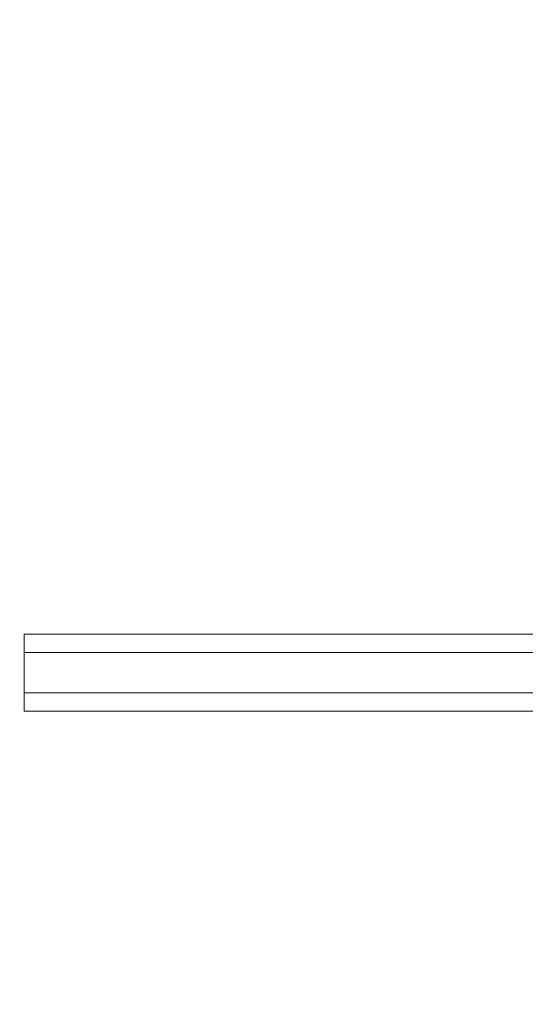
# Model space of a CAD drawing. Header units: inches. Extents: x 2 to 304, y 7 to 191.
# Tile 8 of 53: x 66 to 77, y 106 to 127. Entities that reach past the tile are written whole.
import ezdxf

# ---------------------------------------------------------------- set-up
doc = ezdxf.new("R2010")
doc.units = ezdxf.units.IN
doc.header["$LTSCALE"] = 18
doc.header["$MEASUREMENT"] = 0
doc.layers.add('Dimension (ANSI)', color=7, linetype='Continuous', lineweight=5)
doc.layers.add('Visible (ANSI)', color=7, linetype='Continuous', lineweight=5)
doc.styles.add('ROMANS', font='romans.shx')
doc.dimstyles.new('Default (ANSI)', dxfattribs={"dimscale": 18, "dimtxt": 0.08, "dimasz": 0.098425, "dimexe": 0.125, "dimexo": 0.0625, "dimgap": 0.031496, "dimtad": 0, "dimtih": 1, "dimtoh": 1, "dimrnd": 1e-08, "dimzin": 0, "dimdsep": 46, "dimtxsty": 'ROMANS', "dimcen": 0.09, "dimdle": 0.393701, "dimclrd": 256, "dimclre": 256, "dimclrt": 256, "dimadec": 0, "dimazin": 0, "dimtfac": 1.25, "dimtofl": 0, "dimtmove": 0, "dimatfit": 3, "dimfxl": 0, "dimtolj": 1, "dimtzin": 0, "dimlwd": -1, "dimlwe": -1, "dimarcsym": 0})

# ---------------------------------------------------------------- blocks, each defined once
blk = doc.blocks.new('*D23')
at = {"layer": 'Defpoints', "color": 0}
for p in [(66.476, 112.48), (57.675, 89.355), (66.476, 89.355)]:
    blk.add_point(p, dxfattribs=at)
at = {"layer": 'Dimension (ANSI)'}
for p, q in [((65.351, 112.48), (55.425, 112.48)), ((57.675, 110.708), (57.675, 103.404)), ((57.675, 91.127), (57.675, 98.431)), ((65.351, 89.355), (55.425, 89.355))]:
    blk.add_line(p, q, dxfattribs=at)
for points in [[(57.379, 110.708), (57.97, 110.708), (57.675, 112.48)], [(57.379, 91.127), (57.97, 91.127), (57.675, 89.355)]]:
    blk.add_solid(points, dxfattribs=at)
at = {"layer": 'Dimension (ANSI)', "insert": (57.675, 100.917), "char_height": 1.44, "attachment_point": 5, "style": 'ROMANS'}
blk.add_mtext('\\A1;23.13\\PTYP.', dxfattribs=at)
blk = doc.blocks.new('*D24')
at = {"layer": 'Defpoints', "color": 0}
for p in [(57.675, 135.605), (66.476, 135.605), (66.476, 112.48)]:
    blk.add_point(p, dxfattribs=at)
at = {"layer": 'Dimension (ANSI)'}
for p, q in [((65.351, 135.605), (55.425, 135.605)), ((57.675, 133.833), (57.675, 126.529)), ((57.675, 114.252), (57.675, 121.556)), ((65.351, 112.48), (55.425, 112.48))]:
    blk.add_line(p, q, dxfattribs=at)
for points in [[(57.379, 133.833), (57.97, 133.833), (57.675, 135.605)], [(57.379, 114.252), (57.97, 114.252), (57.675, 112.48)]]:
    blk.add_solid(points, dxfattribs=at)
at = {"layer": 'Dimension (ANSI)', "insert": (57.675, 124.042), "char_height": 1.44, "attachment_point": 5, "style": 'ROMANS'}
blk.add_mtext('\\A1;23.13\\PTYP.', dxfattribs=at)

msp = doc.modelspace()

# ---------------------------------------------------------------- linework, layer by layer
at = {"layer": 'Visible (ANSI)'}
for p, q in [((66.4762, 114.105), (83.2262, 114.105)), ((66.4762, 113.72), (66.4762, 114.105)), ((66.4762, 113.72), (66.4762, 112.865)), ((66.4762, 113.72), (83.0147, 113.72)), ((66.4762, 112.865), (83.0147, 112.865)), ((66.4762, 112.48), (66.4762, 112.865)), ((66.4762, 112.48), (83.2262, 112.48))]:
    msp.add_line(p, q, dxfattribs=at)

# ---------------------------------------------------------------- dimensions: what is measured, and where the dimension line sits
at = {"layer": 'Dimension (ANSI)'}
for base, p2, picture, middle in [((57.6745671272, 135.6049784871), (66.4762311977, 135.6049784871), '*D24', (57.6745671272, 124.0424784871)), ((57.6745671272, 89.3549784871), (66.4762311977, 89.3549784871), '*D23', (57.6745671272, 100.9174784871))]:
    dim = msp.add_linear_dim(base=base, p1=(66.4762311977, 112.4799784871), p2=p2, angle=270, text='<>\\PTYP.', dimstyle='Default (ANSI)', override={"dimdec": 2, "dimtp": 0, "dimtm": 0, "dimtdec": 2, "dimatfit": 1}, dxfattribs=at)
    dim.commit()
    dim.dimension.update_dxf_attribs({"geometry": picture, "text_midpoint": middle, "dimtype": 160})

doc.saveas('drawing.dxf')
